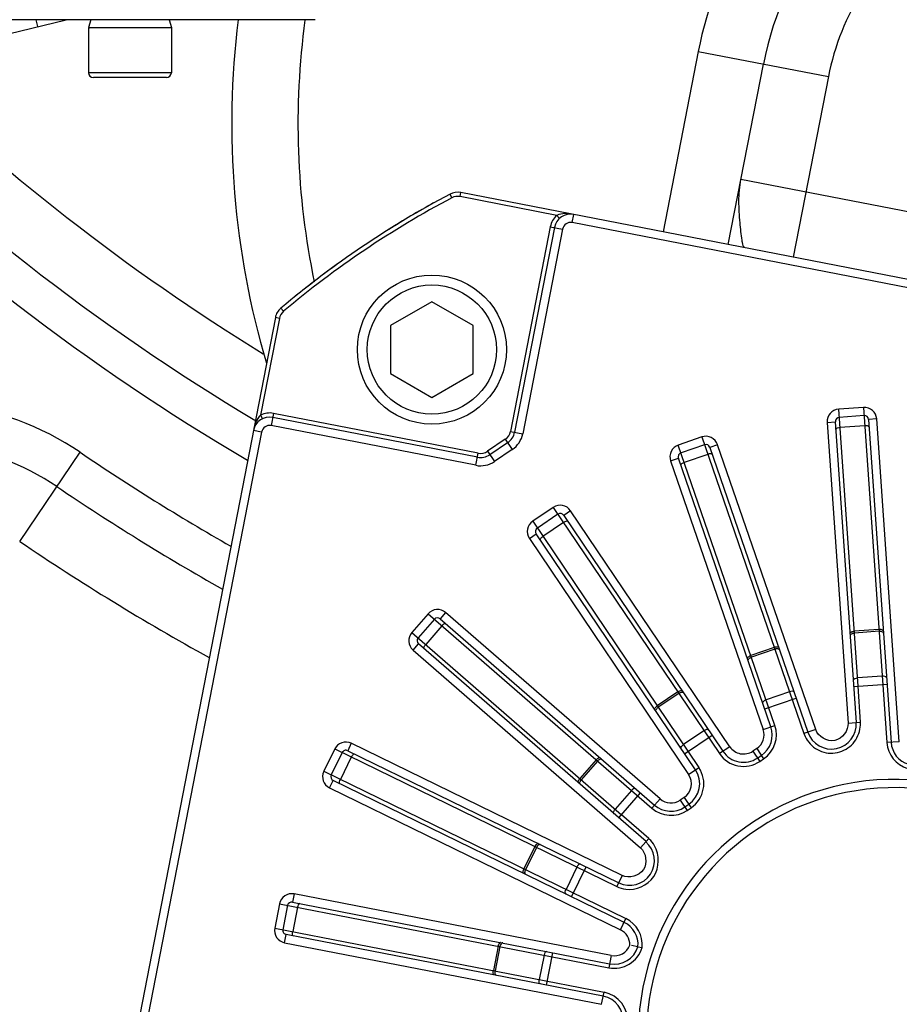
# Model space of a CAD drawing. Header units: millimetres. Extents: x 0 to 11890, y 0 to 8410.
# Tile 95 of 190: x 5716 to 5822, y 2004 to 2123. Entities that reach past the tile are written whole.
import ezdxf

# ---------------------------------------------------------------- set-up
doc = ezdxf.new("R2010")
doc.units = ezdxf.units.MM
doc.header["$LTSCALE"] = 653.95
for name, color, linetype in [('304103000052DXF_CONTINUOUS_LINE', 7, 'CONTINUOUS'), ('304103000055DXF_CONTINUOUS_LINE', 7, 'CONTINUOUS'), ('304103000070DXF_CONTINUOUS_LINE', 7, 'CONTINUOUS'), ('304104000531DXF_CONTINUOUS_LINE', 7, 'CONTINUOUS'), ('304304000100DXF_CONTINUOUS_LINE', 7, 'CONTINUOUS'), ('501023000058DXF_CONTINUOUS_LINE', 7, 'CONTINUOUS'), ('501023000113DXF_CONTINUOUS_LINE', 7, 'CONTINUOUS'), ('604006000006DXF_CONTINUOUS_LINE', 7, 'CONTINUOUS'), ('R180-1-YUNDODXF_CONTINUOUS_LINE', 7, 'CONTINUOUS')]:
    doc.layers.add(name, color=color, linetype=linetype)

msp = doc.modelspace()

# ---------------------------------------------------------------- linework, layer by layer
at = {"layer": '304103000052DXF_CONTINUOUS_LINE', "color": 9, "linetype": 'Continuous'}
msp.add_line((5715.753, 2060.297), (5723.049, 2071.057), dxfattribs=at)
for centre, radius, start, end in [((5880.193, 2302.802), 258, 225.61482, 238.43976), ((5880.193, 2302.802), 265.385, 224.77618, 239.15583), ((5880.193, 2302.802), 270, 225.30885, 239.52262), ((5703.406, 2042.089), 35, 55.85931, 110.92412), ((5880.193, 2302.802), 280, 235.85931, 240.24507), ((5880.193, 2302.802), 354.5, 222.40426, 244.28575), ((5880.193, 2302.802), 293, 235.85931, 241.10996)]:
    msp.add_arc(centre, radius, start, end, dxfattribs=at)
at = {"layer": '304103000052DXF_CONTINUOUS_LINE', "color": 7, "linetype": 'Continuous'}
for centre, radius, start, end in [((5703.406, 2042.089), 30, 55.85931, 110.92412), ((5880.193, 2302.802), 285, 235.85931, 240.58647), ((5880.193, 2302.802), 357.5, 222.57641, 244.4127)]:
    msp.add_arc(centre, radius, start, end, dxfattribs=at)
at = {"layer": '304103000055DXF_CONTINUOUS_LINE', "color": 9, "linetype": 'Continuous'}
for p, q in [((5797.697, 2119.475), (5793.461, 2097.683)), ((5797.697, 2119.475), (5813.403, 2116.422)), ((5813.403, 2116.422), (5809.167, 2094.63)), ((5877.444, 2089.508), (5802.84, 2104.01))]:
    msp.add_line(p, q, dxfattribs=at)
at = {"layer": '304103000055DXF_CONTINUOUS_LINE', "color": 7, "linetype": 'Continuous'}
msp.add_line((5801.314, 2096.157), (5805.55, 2117.949), dxfattribs=at)
at = {"layer": '304103000055DXF_CONTINUOUS_LINE', "color": 9, "linetype": 'Continuous'}
for radius, start, end in [(46, 148.30644, 169), (30, 125.70704, 169), (93.5, 172.27618, 191.75811)]:
    msp.add_arc((5842.851, 2110.698), radius, start, end, dxfattribs=at)
at = {"layer": '304103000055DXF_CONTINUOUS_LINE', "color": 7, "linetype": 'Continuous'}
for centre, radius, start, end in [((5842.851, 2110.698), 38, 140.37949, 169), ((5842.851, 2110.698), 101.5, 172.87728, 196.5257), ((5821.443, 2000.559), 115, 118.9723, 122.11427), ((5821.443, 2000.559), 115, 125.88488, 129.0277)]:
    msp.add_arc(centre, radius, start, end, dxfattribs=at)
at = {"layer": '304103000055DXF_CONTINUOUS_LINE', "color": 9, "linetype": 'Continuous'}
msp.add_open_spline([(5803.277, 2095.775), (5803.178, 2095.794), (5803.074, 2096.191), (5802.894, 2097.103), (5802.716, 2098.965), (5802.541, 2101.377), (5802.672, 2103.142), (5802.84, 2104.01)], degree=3, knots=[0, 0, 0, 0, 0.0363797, 0.116083, 0.3699907, 0.6814588, 1, 1, 1, 1], dxfattribs=at)
at = {"layer": '304103000070DXF_CONTINUOUS_LINE', "color": 7, "linetype": 'Continuous'}
msp.add_line((5678.744, 2112.977), (5721.345, 2123.302), dxfattribs=at)
at = {"layer": '304103000070DXF_CONTINUOUS_LINE', "color": 9, "linetype": 'Continuous'}
msp.add_line((5717.682, 2123.302), (5717.885, 2122.464), dxfattribs=at)
at = {"layer": '304104000531DXF_CONTINUOUS_LINE', "color": 7, "linetype": 'Continuous'}
msp.add_line((5751.443, 2123.302), (5632.443, 2123.302), dxfattribs=at)
at = {"layer": '304304000100DXF_CONTINUOUS_LINE', "color": 9, "linetype": 'Continuous'}
for p, q in [((5768.935, 2101.941), (5769.031, 2102.432)), ((5767.948, 2101.795), (5767.715, 2102.237)), ((5780.604, 2099.673), (5768.935, 2101.941)), ((5780.604, 2099.673), (5780.939, 2099.302)), ((5782.472, 2098.8), (5782.663, 2099.782)), ((5779.827, 2098.296), (5775.024, 2073.587)), ((5781.299, 2098.009), (5776.497, 2073.3)), ((5779.827, 2098.296), (5781.299, 2098.009)), ((5894.377, 2077.048), (5782.472, 2098.8)), ((5747.618, 2088.082), (5747.296, 2088.464)), ((5747.113, 2087.222), (5744.845, 2075.553)), ((5747.113, 2087.222), (5746.622, 2087.317)), ((5817.638, 2076.479), (5814.645, 2076.27)), ((5816.984, 2042.815), (5814.645, 2076.27)), ((5817.638, 2076.479), (5820.469, 2035.99)), ((5744.845, 2075.553), (5745.063, 2075.103)), ((5746.413, 2075.757), (5746.126, 2074.285)), ((5771.122, 2070.954), (5746.413, 2075.757)), ((5819.239, 2075.087), (5818.241, 2075.017)), ((5821.965, 2036.095), (5819.239, 2075.087)), ((5770.836, 2069.482), (5746.126, 2074.285)), ((5813.253, 2074.669), (5814.251, 2074.738)), ((5817.792, 2074.266), (5814.8, 2074.056)), ((5744.954, 2073.494), (5723.202, 1961.589)), ((5744.954, 2073.494), (5743.972, 2073.685)), ((5775.024, 2073.587), (5776.497, 2073.3)), ((5798.118, 2072.907), (5795.281, 2071.93)), ((5798.118, 2072.907), (5810.455, 2037.077)), ((5774.39, 2072.629), (5772.247, 2071.183)), ((5774.39, 2072.629), (5775.229, 2071.386)), ((5806.937, 2038.08), (5795.281, 2071.93)), ((5800.024, 2071.977), (5799.079, 2071.652)), ((5811.873, 2037.565), (5800.024, 2071.977)), ((5770.836, 2069.482), (5771.122, 2070.954)), ((5772.247, 2071.183), (5773.086, 2069.94)), ((5775.229, 2071.386), (5773.086, 2069.94)), ((5794.351, 2070.024), (5795.297, 2070.349)), ((5798.84, 2070.809), (5796.004, 2069.833)), ((5794.351, 2070.024), (5805.519, 2037.591)), ((5780.188, 2064.405), (5777.7, 2062.727)), ((5780.188, 2064.405), (5800.25, 2034.662)), ((5782.27, 2064), (5781.441, 2063.441)), ((5801.493, 2035.501), (5782.27, 2064)), ((5777.7, 2062.727), (5797.763, 2032.984)), ((5781.428, 2062.566), (5778.941, 2060.888)), ((5777.296, 2060.645), (5778.125, 2061.204)), ((5777.296, 2060.645), (5796.519, 2032.145)), ((5765.069, 2051.552), (5763.101, 2049.288)), ((5765.069, 2051.552), (5792.088, 2028.064)), ((5767.185, 2051.7), (5766.529, 2050.945)), ((5793.072, 2029.196), (5767.185, 2051.7)), ((5766.743, 2050.096), (5764.775, 2047.832)), ((5763.101, 2049.288), (5788.411, 2027.286)), ((5819.513, 2049.657), (5816.52, 2049.448)), ((5819.528, 2049.439), (5816.536, 2049.23)), ((5763.249, 2047.172), (5763.905, 2047.926)), ((5806.871, 2047.485), (5804.035, 2046.508)), ((5806.943, 2047.278), (5804.106, 2046.301)), ((5816.485, 2042.781), (5820.476, 2043.06)), ((5819.907, 2044.022), (5816.914, 2043.813)), ((5795.223, 2042.114), (5792.736, 2040.437)), ((5795.345, 2041.933), (5792.858, 2040.256)), ((5808.71, 2042.144), (5805.874, 2041.167)), ((5805.727, 2040.059), (5809.509, 2041.361)), ((5798.381, 2037.432), (5795.894, 2035.754)), ((5805.519, 2037.591), (5806.937, 2038.08)), ((5811.873, 2037.565), (5810.455, 2037.077)), ((5755.798, 2035.914), (5755.359, 2035.016)), ((5788.521, 2019.954), (5755.798, 2035.914)), ((5796.039, 2034.645), (5799.355, 2036.882)), ((5821.965, 2036.095), (5820.469, 2035.99)), ((5753.792, 2035.224), (5752.477, 2032.527)), ((5753.792, 2035.224), (5787.863, 2018.606)), ((5801.493, 2035.501), (5800.25, 2034.662)), ((5804.746, 2035.282), (5804.27, 2034.961)), ((5804.27, 2034.961), (5805.108, 2033.717)), ((5804.746, 2035.282), (5805.585, 2034.039)), ((5755.786, 2034.251), (5754.471, 2031.555)), ((5785.361, 2033.912), (5783.393, 2031.648)), ((5785.526, 2033.769), (5783.558, 2031.505)), ((5805.108, 2033.717), (5805.585, 2034.039)), ((5752.477, 2032.527), (5788.957, 2014.735)), ((5796.519, 2032.145), (5797.763, 2032.984)), ((5753.167, 2030.522), (5753.606, 2031.42)), ((5753.167, 2030.522), (5788.299, 2013.387)), ((5789.624, 2030.206), (5787.656, 2027.942)), ((5788.082, 2026.909), (5790.707, 2029.928)), ((5793.072, 2029.196), (5792.088, 2028.064)), ((5795.979, 2029.369), (5795.503, 2029.048)), ((5795.503, 2029.048), (5796.342, 2027.804)), ((5795.979, 2029.369), (5796.818, 2028.125)), ((5796.342, 2027.804), (5796.818, 2028.125)), ((5777.958, 2023.437), (5776.643, 2020.741)), ((5778.155, 2023.341), (5776.839, 2020.645)), ((5783.035, 2020.961), (5781.72, 2018.265)), ((5782.399, 2017.377), (5784.153, 2020.972)), ((5788.521, 2019.954), (5787.863, 2018.606)), ((5748.884, 2017.72), (5748.693, 2016.738)), ((5787.167, 2010.278), (5748.884, 2017.72)), ((5747.125, 2016.533), (5746.553, 2013.588)), ((5747.125, 2016.533), (5786.881, 2008.806)), ((5749.303, 2016.11), (5748.731, 2013.165)), ((5788.299, 2013.387), (5788.957, 2014.735)), ((5746.553, 2013.588), (5786.309, 2005.861)), ((5747.739, 2011.83), (5747.93, 2012.811)), ((5747.739, 2011.83), (5786.022, 2004.388)), ((5773.519, 2011.403), (5772.946, 2008.458)), ((5773.733, 2011.361), (5773.161, 2008.416)), ((5779.063, 2010.325), (5778.491, 2007.38)), ((5779.377, 2006.699), (5780.14, 2010.625)), ((5787.167, 2010.278), (5786.881, 2008.806)), ((5786.022, 2004.388), (5786.309, 2005.861))]:
    msp.add_line(p, q, dxfattribs=at)
at = {"layer": '304304000100DXF_CONTINUOUS_LINE', "color": 7, "linetype": 'Continuous'}
for p, q in [((5908.2, 2075.38), (5769.031, 2102.432)), ((5780.318, 2098.2), (5775.515, 2073.491)), ((5746.622, 2087.317), (5719.57, 1948.147)), ((5771.026, 2070.464), (5746.317, 2075.267)), ((5817.707, 2075.481), (5814.715, 2075.272)), ((5813.253, 2074.669), (5815.776, 2038.357)), ((5816.79, 2038.428), (5814.251, 2074.738)), ((5818.241, 2075.017), (5820.968, 2036.025)), ((5774.67, 2072.215), (5772.526, 2070.769)), ((5798.443, 2071.962), (5795.607, 2070.985)), ((5799.079, 2071.652), (5810.928, 2037.24)), ((5806.464, 2037.917), (5795.297, 2070.349)), ((5780.747, 2063.576), (5778.26, 2061.898)), ((5781.441, 2063.441), (5800.664, 2034.941)), ((5797.348, 2032.705), (5778.125, 2061.204)), ((5765.824, 2050.896), (5763.855, 2048.632)), ((5766.529, 2050.945), (5792.416, 2028.442)), ((5791.385, 2024.038), (5763.905, 2047.926)), ((5763.249, 2047.172), (5790.719, 2023.272)), ((5817.272, 2038.462), (5816.984, 2042.815)), ((5815.776, 2038.357), (5816.757, 2038.426)), ((5816.79, 2038.428), (5817.272, 2038.462)), ((5754.691, 2034.785), (5753.376, 2032.089)), ((5755.359, 2035.016), (5788.083, 2019.055)), ((5804.829, 2034.132), (5805.305, 2034.453)), ((5788.737, 2014.286), (5753.606, 2031.42)), ((5796.062, 2028.219), (5796.539, 2028.54)), ((5791.703, 2024.404), (5788.411, 2027.286)), ((5790.719, 2023.272), (5791.364, 2024.014)), ((5791.385, 2024.038), (5791.703, 2024.404)), ((5748.107, 2016.342), (5747.534, 2013.398)), ((5748.693, 2016.738), (5786.977, 2009.296)), ((5786.213, 2005.37), (5747.93, 2012.811)), ((5790.412, 2011.346), (5789.621, 2011.5)), ((5790.412, 2011.346), (5790.906, 2011.25))]:
    msp.add_line(p, q, dxfattribs=at)
for centre, radius, start, end in [((5768.649, 2100.468), 2, 79, 117.85272), ((5821.443, 2000.559), 115, 117.85272, 130.14728), ((5782.281, 2097.819), 2, 79, 169), ((5748.585, 2086.935), 2, 130.14728, 169), ((5745.936, 2073.303), 2, 79, 169), ((5814.749, 2074.773), 0.5, 94, 184), ((5817.742, 2074.983), 0.5, 4, 94), ((5773.552, 2073.873), 2, 304, 349), ((5798.606, 2071.489), 0.5, 19, 109), ((5771.408, 2072.427), 2, 259, 304), ((5795.77, 2070.512), 0.5, 109, 199), ((5781.026, 2063.161), 0.5, 34, 124), ((5778.539, 2061.484), 0.5, 124, 214), ((5766.201, 2050.568), 0.5, 49, 139), ((5764.233, 2048.304), 0.5, 139, 229), ((5813.764, 2038.216), 3, 199, 4), ((5803.628, 2036.94), 3, 304, 19), ((5823.96, 2036.234), 3, 184, 252.64448), ((5755.14, 2034.566), 0.5, 64, 154), ((5803.151, 2036.619), 3, 214, 304), ((5794.861, 2031.027), 3, 304, 34), ((5753.825, 2031.87), 0.5, 154, 244), ((5821.443, 2000.559), 31, 14.10272, 323.89728), ((5794.385, 2030.706), 3, 229, 304), ((5789.398, 2021.752), 3, 244, 49.32016), ((5748.598, 2016.247), 0.5, 79, 169), ((5748.025, 2013.302), 0.5, 169, 259), ((5787.422, 2011.589), 3, 355.35552, 64), ((5787.549, 2012.241), 3, 259, 342.64448), ((5785.641, 2002.425), 3, 355.35552, 79)]:
    msp.add_arc(centre, radius, start, end, dxfattribs=at)
at = {"layer": '304304000100DXF_CONTINUOUS_LINE', "color": 9, "linetype": 'Continuous'}
for centre, radius, start, end in [((5821.443, 2000.559), 114.5, 117.85272, 130.14728), ((5768.649, 2100.468), 1.5, 79, 117.85272), ((5782.281, 2097.819), 2.5, 132.1301, 169), ((5782.281, 2097.819), 1, 79, 169), ((5748.585, 2086.935), 1.5, 130.14728, 169), ((5814.749, 2074.773), 1.5, 94, 184), ((5817.742, 2074.983), 1.5, 4, 94), ((5745.936, 2073.303), 2.5, 79, 115.8699), ((5745.936, 2073.303), 1, 79, 169), ((5773.552, 2073.873), 1.5, 304, 349), ((5773.552, 2073.873), 3, 304, 349), ((5798.606, 2071.489), 1.5, 19, 109), ((5795.77, 2070.512), 1.5, 109, 199), ((5771.408, 2072.427), 1.5, 259, 304), ((5771.408, 2072.427), 3, 259, 304), ((5781.026, 2063.161), 1.5, 34, 124), ((5778.539, 2061.484), 1.5, 124, 214), ((5766.201, 2050.568), 1.5, 49, 139), ((5764.233, 2048.304), 1.5, 139, 229), ((5814.355, 2038.258), 2.924, 2.37466, 3.99676), ((5803.628, 2036.94), 2, 304, 19), ((5803.628, 2036.94), 3.5, 304, 19), ((5813.72, 2038.201), 3.453, 199.00068, 200.30357), ((5755.14, 2034.566), 1.5, 64, 154), ((5823.96, 2036.234), 3.5, 184, 253.55538), ((5803.151, 2036.619), 3.5, 214, 304), ((5803.151, 2036.619), 2, 214, 304), ((5753.825, 2031.87), 1.5, 154, 244), ((5794.861, 2031.027), 3.5, 304, 34), ((5794.861, 2031.027), 2, 304, 34), ((5821.443, 2000.559), 30, 14.10272, 323.89728), ((5794.385, 2030.706), 2, 229, 304), ((5794.385, 2030.706), 3.5, 229, 304), ((5789.754, 2022.162), 2.971, 47.4083, 48.99704), ((5789.405, 2021.776), 3.525, 244.06606, 262.17242), ((5748.598, 2016.247), 1.5, 79, 169), ((5787.422, 2011.589), 3.5, 354.44462, 64), ((5748.025, 2013.302), 1.5, 169, 259), ((5787.422, 2011.589), 2, 358.55801, 64), ((5787.549, 2012.241), 3.5, 259, 343.55538), ((5787.549, 2012.241), 2, 259, 339.44199), ((5785.641, 2002.425), 3.5, 354.44462, 79)]:
    msp.add_arc(centre, radius, start, end, dxfattribs=at)
for points in [[(5782.663, 2099.782), (5781.988, 2099.913), (5781.238, 2099.938), (5780.604, 2099.673)], [(5744.845, 2075.553), (5744.361, 2075.064), (5744.103, 2074.359), (5743.972, 2073.685)], [(5814.314, 2073.827), (5814.302, 2074.005), (5814.621, 2074.044), (5814.8, 2074.056)], [(5818.305, 2074.106), (5818.292, 2074.284), (5817.971, 2074.278), (5817.792, 2074.266)], [(5799.376, 2070.788), (5799.318, 2070.957), (5799.009, 2070.868), (5798.84, 2070.809)], [(5795.594, 2069.485), (5795.536, 2069.654), (5795.834, 2069.774), (5796.004, 2069.833)], [(5781.952, 2062.683), (5781.852, 2062.832), (5781.577, 2062.666), (5781.428, 2062.566)], [(5778.636, 2060.447), (5778.536, 2060.595), (5778.793, 2060.788), (5778.941, 2060.888)], [(5767.219, 2050.346), (5767.084, 2050.463), (5766.861, 2050.231), (5766.743, 2050.096)], [(5764.594, 2047.327), (5764.459, 2047.444), (5764.658, 2047.697), (5764.775, 2047.832)], [(5816.433, 2043.529), (5816.42, 2043.715), (5816.729, 2043.8), (5816.914, 2043.813)], [(5820.423, 2043.808), (5820.41, 2043.994), (5820.093, 2044.035), (5819.907, 2044.022)], [(5809.265, 2042.07), (5809.204, 2042.246), (5808.887, 2042.205), (5808.71, 2042.144)], [(5805.483, 2040.768), (5805.422, 2040.944), (5805.698, 2041.106), (5805.874, 2041.167)], [(5817.157, 2037.354), (5817.245, 2037.687), (5817.291, 2038.035), (5817.277, 2038.379)], [(5798.936, 2037.504), (5798.832, 2037.658), (5798.536, 2037.536), (5798.381, 2037.432)], [(5795.62, 2035.267), (5795.515, 2035.422), (5795.74, 2035.65), (5795.894, 2035.754)], [(5754.427, 2031.02), (5754.266, 2031.098), (5754.392, 2031.394), (5754.471, 2031.555)], [(5790.141, 2030.42), (5790, 2030.542), (5789.746, 2030.347), (5789.624, 2030.206)], [(5787.516, 2027.401), (5787.376, 2027.523), (5787.534, 2027.802), (5787.656, 2027.942)], [(5792.406, 2023.541), (5792.233, 2023.838), (5792.018, 2024.117), (5791.765, 2024.349)], [(5783.479, 2021.301), (5783.311, 2021.382), (5783.117, 2021.128), (5783.035, 2020.961)], [(5781.725, 2017.706), (5781.558, 2017.787), (5781.638, 2018.097), (5781.72, 2018.265)], [(5749.59, 2016.564), (5749.415, 2016.598), (5749.337, 2016.286), (5749.303, 2016.11)], [(5748.827, 2012.637), (5748.651, 2012.671), (5748.696, 2012.989), (5748.731, 2013.165)], [(5779.404, 2010.768), (5779.221, 2010.804), (5779.099, 2010.508), (5779.063, 2010.325)], [(5778.641, 2006.842), (5778.458, 2006.877), (5778.455, 2007.197), (5778.491, 2007.38)]]:
    msp.add_open_spline(points, degree=3, dxfattribs=at)
for points, knots in [([(5816.035, 2049.218), (5816.034, 2049.235), (5816.055, 2049.277), (5816.089, 2049.303), (5816.11, 2049.317)], [0, 0, 0, 0, 0.4105106, 1, 1, 1, 1]), ([(5816.054, 2048.945), (5816.051, 2048.991), (5816.136, 2049.095), (5816.235, 2049.146), (5816.299, 2049.172)], [0, 0, 0, 0, 0.4003646, 1, 1, 1, 1]), ([(5816.11, 2049.317), (5816.134, 2049.334), (5816.191, 2049.365), (5816.25, 2049.388), (5816.283, 2049.399)], [0, 0, 0, 0, 0.4640099, 1, 1, 1, 1]), ([(5816.283, 2049.399), (5816.321, 2049.412), (5816.399, 2049.433), (5816.48, 2049.445), (5816.52, 2049.448)], [0, 0, 0, 0, 0.4962292, 1, 1, 1, 1]), ([(5816.299, 2049.172), (5816.336, 2049.188), (5816.414, 2049.213), (5816.495, 2049.227), (5816.536, 2049.23)], [0, 0, 0, 0, 0.4987687, 1, 1, 1, 1]), ([(5819.755, 2049.642), (5819.716, 2049.649), (5819.635, 2049.659), (5819.554, 2049.66), (5819.513, 2049.657)], [0, 0, 0, 0, 0.4962292, 1, 1, 1, 1]), ([(5819.771, 2049.415), (5819.732, 2049.425), (5819.651, 2049.44), (5819.569, 2049.442), (5819.528, 2049.439)], [0, 0, 0, 0, 0.4987687, 1, 1, 1, 1]), ([(5820.026, 2049.497), (5820.023, 2049.536), (5819.915, 2049.606), (5819.82, 2049.63), (5819.755, 2049.642)], [0, 0, 0, 0, 0.372388, 1, 1, 1, 1]), ([(5820.045, 2049.224), (5820.041, 2049.27), (5819.943, 2049.361), (5819.838, 2049.398), (5819.771, 2049.415)], [0, 0, 0, 0, 0.4003646, 1, 1, 1, 1]), ([(5807.109, 2047.533), (5807.069, 2047.53), (5806.989, 2047.519), (5806.91, 2047.498), (5806.871, 2047.485)], [0, 0, 0, 0, 0.4962292, 1, 1, 1, 1]), ([(5807.183, 2047.318), (5807.143, 2047.317), (5807.061, 2047.31), (5806.981, 2047.291), (5806.943, 2047.278)], [0, 0, 0, 0, 0.4987687, 1, 1, 1, 1]), ([(5807.408, 2047.463), (5807.395, 2047.5), (5807.272, 2047.539), (5807.175, 2047.538), (5807.109, 2047.533)], [0, 0, 0, 0, 0.372388, 1, 1, 1, 1]), ([(5807.497, 2047.204), (5807.482, 2047.248), (5807.363, 2047.31), (5807.252, 2047.319), (5807.183, 2047.318)], [0, 0, 0, 0, 0.4003646, 1, 1, 1, 1]), ([(5803.626, 2046.16), (5803.62, 2046.177), (5803.63, 2046.223), (5803.656, 2046.257), (5803.672, 2046.276)], [0, 0, 0, 0, 0.4105106, 1, 1, 1, 1]), ([(5803.672, 2046.276), (5803.691, 2046.298), (5803.738, 2046.343), (5803.789, 2046.381), (5803.818, 2046.4)], [0, 0, 0, 0, 0.4640099, 1, 1, 1, 1]), ([(5803.715, 2045.902), (5803.7, 2045.946), (5803.755, 2046.068), (5803.837, 2046.143), (5803.892, 2046.185)], [0, 0, 0, 0, 0.4003646, 1, 1, 1, 1]), ([(5803.818, 2046.4), (5803.851, 2046.422), (5803.922, 2046.463), (5803.996, 2046.495), (5804.035, 2046.508)], [0, 0, 0, 0, 0.4962292, 1, 1, 1, 1]), ([(5803.892, 2046.185), (5803.924, 2046.209), (5803.993, 2046.254), (5804.067, 2046.288), (5804.106, 2046.301)], [0, 0, 0, 0, 0.4987687, 1, 1, 1, 1]), ([(5795.627, 2042.264), (5795.56, 2042.26), (5795.418, 2042.222), (5795.287, 2042.158), (5795.223, 2042.114)], [0, 0, 0, 0, 0.4626658, 1, 1, 1, 1]), ([(5795.567, 2042.034), (5795.528, 2042.023), (5795.451, 2041.995), (5795.379, 2041.956), (5795.345, 2041.933)], [0, 0, 0, 0, 0.4987687, 1, 1, 1, 1]), ([(5795.899, 2042.006), (5795.874, 2042.044), (5795.743, 2042.073), (5795.633, 2042.053), (5795.567, 2042.034)], [0, 0, 0, 0, 0.4003646, 1, 1, 1, 1]), ([(5795.747, 2042.232), (5795.737, 2042.247), (5795.694, 2042.266), (5795.652, 2042.266), (5795.627, 2042.264)], [0, 0, 0, 0, 0.4105106, 1, 1, 1, 1]), ([(5792.43, 2039.995), (5792.421, 2040.01), (5792.418, 2040.057), (5792.434, 2040.096), (5792.445, 2040.119)], [0, 0, 0, 0, 0.4105106, 1, 1, 1, 1]), ([(5792.445, 2040.119), (5792.474, 2040.179), (5792.563, 2040.296), (5792.671, 2040.393), (5792.736, 2040.437)], [0, 0, 0, 0, 0.4626659, 1, 1, 1, 1]), ([(5792.583, 2039.769), (5792.557, 2039.807), (5792.579, 2039.939), (5792.639, 2040.033), (5792.681, 2040.087)], [0, 0, 0, 0, 0.4003646, 1, 1, 1, 1]), ([(5792.681, 2040.087), (5792.706, 2040.12), (5792.761, 2040.181), (5792.824, 2040.233), (5792.858, 2040.256)], [0, 0, 0, 0, 0.4987687, 1, 1, 1, 1]), ([(5815.776, 2038.357), (5815.837, 2037.477), (5814.337, 2035.41), (5812.16, 2036.734), (5811.873, 2037.565)], [0, 0, 0, 0, 0.5008164, 1, 1, 1, 1]), ([(5810.482, 2037.003), (5810.734, 2036.32), (5811.709, 2035.084), (5813.96, 2034.482), (5816.142, 2035.317), (5816.969, 2036.651), (5817.157, 2037.354)], [0, 0, 0, 0, 0.2500159, 0.5000094, 0.7500045, 1, 1, 1, 1]), ([(5756.181, 2034.615), (5756.145, 2034.632), (5756.031, 2034.574), (5755.963, 2034.504), (5755.92, 2034.453)], [0, 0, 0, 0, 0.372388, 1, 1, 1, 1]), ([(5755.92, 2034.453), (5755.894, 2034.423), (5755.845, 2034.358), (5755.804, 2034.288), (5755.786, 2034.251)], [0, 0, 0, 0, 0.4962292, 1, 1, 1, 1]), ([(5785.543, 2034.073), (5785.51, 2034.05), (5785.446, 2034), (5785.388, 2033.943), (5785.361, 2033.912)], [0, 0, 0, 0, 0.4962292, 1, 1, 1, 1]), ([(5785.714, 2033.924), (5785.679, 2033.903), (5785.612, 2033.856), (5785.553, 2033.8), (5785.526, 2033.769)], [0, 0, 0, 0, 0.4987687, 1, 1, 1, 1]), ([(5785.712, 2034.162), (5785.684, 2034.152), (5785.626, 2034.126), (5785.571, 2034.092), (5785.543, 2034.073)], [0, 0, 0, 0, 0.4640099, 1, 1, 1, 1]), ([(5785.836, 2034.161), (5785.823, 2034.173), (5785.777, 2034.181), (5785.736, 2034.17), (5785.712, 2034.162)], [0, 0, 0, 0, 0.4105106, 1, 1, 1, 1]), ([(5786.043, 2033.982), (5786.008, 2034.012), (5785.874, 2034.007), (5785.774, 2033.959), (5785.714, 2033.924)], [0, 0, 0, 0, 0.4003646, 1, 1, 1, 1]), ([(5783.212, 2031.143), (5783.199, 2031.154), (5783.185, 2031.199), (5783.19, 2031.241), (5783.195, 2031.266)], [0, 0, 0, 0, 0.4105106, 1, 1, 1, 1]), ([(5783.195, 2031.266), (5783.207, 2031.331), (5783.262, 2031.467), (5783.342, 2031.589), (5783.393, 2031.648)], [0, 0, 0, 0, 0.4626659, 1, 1, 1, 1]), ([(5783.418, 2030.963), (5783.384, 2030.994), (5783.37, 2031.127), (5783.404, 2031.233), (5783.431, 2031.297)], [0, 0, 0, 0, 0.4003646, 1, 1, 1, 1]), ([(5783.431, 2031.297), (5783.446, 2031.334), (5783.483, 2031.407), (5783.531, 2031.474), (5783.558, 2031.505)], [0, 0, 0, 0, 0.4987687, 1, 1, 1, 1]), ([(5778.233, 2023.769), (5778.177, 2023.732), (5778.073, 2023.628), (5777.992, 2023.507), (5777.958, 2023.437)], [0, 0, 0, 0, 0.4626658, 1, 1, 1, 1]), ([(5778.297, 2023.54), (5778.268, 2023.511), (5778.215, 2023.448), (5778.172, 2023.378), (5778.155, 2023.341)], [0, 0, 0, 0, 0.4987687, 1, 1, 1, 1]), ([(5778.353, 2023.801), (5778.337, 2023.809), (5778.29, 2023.804), (5778.254, 2023.783), (5778.233, 2023.769)], [0, 0, 0, 0, 0.4105106, 1, 1, 1, 1]), ([(5778.598, 2023.681), (5778.557, 2023.701), (5778.429, 2023.661), (5778.345, 2023.589), (5778.297, 2023.54)], [0, 0, 0, 0, 0.4003646, 1, 1, 1, 1]), ([(5790.719, 2023.272), (5791.385, 2022.694), (5791.787, 2020.172), (5789.311, 2019.569), (5788.521, 2019.954)], [0, 0, 0, 0, 0.5007333, 1, 1, 1, 1]), ([(5788.925, 2018.284), (5790.154, 2018.116), (5793.04, 2019.347), (5793.029, 2022.468), (5792.406, 2023.541)], [0, 0, 0, 0, 0.5000037, 1, 1, 1, 1]), ([(5776.599, 2020.206), (5776.564, 2020.223), (5776.54, 2020.349), (5776.553, 2020.446), (5776.566, 2020.511)], [0, 0, 0, 0, 0.372388, 1, 1, 1, 1]), ([(5776.566, 2020.511), (5776.574, 2020.55), (5776.595, 2020.629), (5776.625, 2020.704), (5776.643, 2020.741)], [0, 0, 0, 0, 0.4962292, 1, 1, 1, 1]), ([(5776.845, 2020.086), (5776.804, 2020.106), (5776.756, 2020.232), (5776.761, 2020.343), (5776.771, 2020.411)], [0, 0, 0, 0, 0.4003646, 1, 1, 1, 1]), ([(5776.771, 2020.411), (5776.776, 2020.451), (5776.793, 2020.531), (5776.822, 2020.608), (5776.839, 2020.645)], [0, 0, 0, 0, 0.4987687, 1, 1, 1, 1]), ([(5773.698, 2011.795), (5773.654, 2011.744), (5773.581, 2011.617), (5773.533, 2011.479), (5773.519, 2011.403)], [0, 0, 0, 0, 0.4626658, 1, 1, 1, 1]), ([(5773.806, 2011.856), (5773.789, 2011.86), (5773.744, 2011.844), (5773.715, 2011.813), (5773.698, 2011.795)], [0, 0, 0, 0, 0.4105106, 1, 1, 1, 1]), ([(5773.819, 2011.59), (5773.799, 2011.554), (5773.764, 2011.48), (5773.741, 2011.401), (5773.733, 2011.361)], [0, 0, 0, 0, 0.4987687, 1, 1, 1, 1]), ([(5774.074, 2011.804), (5774.029, 2011.813), (5773.915, 2011.742), (5773.853, 2011.65), (5773.819, 2011.59)], [0, 0, 0, 0, 0.4003646, 1, 1, 1, 1]), ([(5772.931, 2008.216), (5772.929, 2008.256), (5772.929, 2008.337), (5772.938, 2008.418), (5772.946, 2008.458)], [0, 0, 0, 0, 0.4962292, 1, 1, 1, 1]), ([(5773.043, 2007.93), (5773.004, 2007.937), (5772.948, 2008.053), (5772.936, 2008.15), (5772.931, 2008.216)], [0, 0, 0, 0, 0.372388, 1, 1, 1, 1]), ([(5773.155, 2008.173), (5773.15, 2008.213), (5773.145, 2008.295), (5773.153, 2008.376), (5773.161, 2008.416)], [0, 0, 0, 0, 0.4987687, 1, 1, 1, 1]), ([(5773.311, 2007.878), (5773.266, 2007.887), (5773.187, 2007.996), (5773.164, 2008.104), (5773.155, 2008.173)], [0, 0, 0, 0, 0.4003646, 1, 1, 1, 1])]:
    msp.add_open_spline(points, degree=3, knots=knots, dxfattribs=at)
at = {"layer": '501023000058DXF_CONTINUOUS_LINE', "color": 7, "linetype": 'Continuous'}
for p, q in [((5724.066, 2122.302), (5724.066, 2116.902)), ((5734.066, 2122.302), (5724.066, 2122.302)), ((5734.066, 2122.302), (5734.066, 2116.902)), ((5733.466, 2116.302), (5724.666, 2116.302))]:
    msp.add_line(p, q, dxfattribs=at)
at = {"layer": '501023000058DXF_CONTINUOUS_LINE', "color": 9, "linetype": 'Continuous'}
msp.add_line((5734.066, 2116.902), (5724.066, 2116.902), dxfattribs=at)
at = {"layer": '501023000058DXF_CONTINUOUS_LINE', "color": 7, "linetype": 'Continuous'}
for centre, start, end in [((5724.666, 2116.902), 180, 270), ((5733.466, 2116.902), 270, 360)]:
    msp.add_arc(centre, 0.6, start, end, dxfattribs=at)
at = {"layer": '501023000113DXF_CONTINUOUS_LINE', "color": 7, "linetype": 'Continuous'}
for p, q in [((5765.523, 2089.237), (5760.523, 2086.35)), ((5770.523, 2086.35), (5765.523, 2089.237)), ((5760.523, 2086.35), (5760.523, 2080.576)), ((5770.523, 2080.576), (5770.523, 2086.35)), ((5760.523, 2080.576), (5765.523, 2077.69)), ((5765.523, 2077.69), (5770.523, 2080.576))]:
    msp.add_line(p, q, dxfattribs=at)
msp.add_circle((5765.523, 2083.463), 9, dxfattribs=at)
at = {"layer": '501023000113DXF_CONTINUOUS_LINE', "color": 9, "linetype": 'Continuous'}
msp.add_circle((5765.523, 2083.463), 7.8, dxfattribs=at)
at = {"layer": '604006000006DXF_CONTINUOUS_LINE', "color": 7, "linetype": 'Continuous'}
for p, q in [((5724.343, 2123.302), (5724.066, 2122.342)), ((5733.789, 2123.302), (5734.066, 2122.342)), ((5724.066, 2122.342), (5724.202, 2122.302)), ((5724.066, 2122.342), (5734.066, 2122.342)), ((5734.066, 2122.342), (5733.931, 2122.302))]:
    msp.add_line(p, q, dxfattribs=at)
at = {"layer": 'R180-1-YUNDODXF_CONTINUOUS_LINE', "color": 7, "linetype": 'Continuous'}
msp.add_circle((5880.203, 2302.802), 997, dxfattribs=at)

doc.saveas('drawing.dxf')
